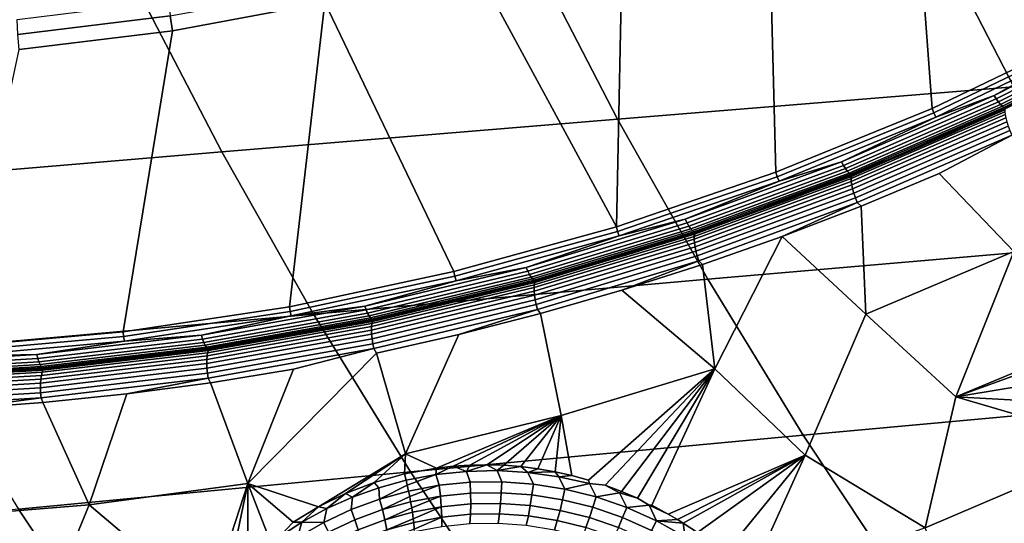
# Model space of a CAD drawing. Header units: metres. Extents: x -240 to 45, y -77 to 27.
# Tile 93 of 256: x -214.96 to -211.35, y -11.53 to -9.68. Entities that reach past the tile are written whole.
import ezdxf

# ---------------------------------------------------------------- set-up
doc = ezdxf.new("R2010")
doc.units = ezdxf.units.M
doc.layers.add('solid_102011X2', color=7, linetype='CONTINUOUS')

msp = doc.modelspace()

# ---------------------------------------------------------------- linework, layer by layer
at = {"layer": 'solid_102011X2'}
for points in [[(-211.061249, -9.739954, 270.821503), (-211.618927, -10.008055, 270.960541), (-211.703262, -8.874847, 270.981567), (-211.199951, -8.608362, 270.856079)], [(-211.618927, -10.008055, 270.960541), (-212.190811, -10.242275, 271.103119), (-212.221008, -9.110108, 271.110657), (-211.703262, -8.874847, 270.981567)], [(-212.190811, -10.242275, 271.103119), (-212.774933, -10.441819, 271.248779), (-212.751389, -9.313319, 271.242889), (-212.221008, -9.110108, 271.110657)], [(-210.166016, -9.226065, 313.121735), (-211.626602, -9.334659, 311.522583), (-211.319611, -9.92955, 311.290192), (-209.863617, -9.813901, 312.890839)], [(-212.774933, -10.441819, 271.248779), (-213.292511, -9.483767, 271.377808), (-212.751389, -9.313319, 271.242889)], [(-211.626602, -9.334659, 311.522583), (-213.082413, -9.445354, 309.920441), (-212.770752, -10.047463, 309.686554), (-211.319611, -9.92955, 311.290192)], [(-213.082413, -9.445354, 309.920441), (-214.535614, -9.558066, 308.310181), (-214.219116, -10.167542, 308.075012), (-212.770752, -10.047463, 309.686554)], [(-212.774933, -10.441819, 271.248779), (-213.369324, -10.606013, 271.396973), (-213.842514, -9.620852, 271.514954), (-213.292511, -9.483767, 271.377808)], [(-214.535614, -9.558066, 308.310181), (-215.986923, -9.672694, 306.688202), (-215.665329, -10.289668, 306.452026), (-214.219116, -10.167542, 308.075012)], [(-214.407791, -9.668894, 271.659119), (-213.854477, -9.566404, 271.521179), (-213.842514, -9.620852, 271.514954), (-214.399429, -9.72409, 271.653809)], [(-214.968521, -9.682305, 271.808624), (-214.413452, -9.614166, 271.670227), (-214.407791, -9.668894, 271.659119), (-214.966034, -9.73742, 271.798309)], [(-214.580841, -10.826245, 271.699036), (-214.399429, -9.72409, 271.653809), (-213.842514, -9.620852, 271.514954), (-213.97197, -10.7343, 271.547241)], [(-213.97197, -10.7343, 271.547241), (-213.842514, -9.620852, 271.514954), (-213.369324, -10.606013, 271.396973)], [(-214.966034, -9.73742, 271.798309), (-214.407791, -9.668894, 271.659119), (-214.399429, -9.72409, 271.653809), (-214.961304, -9.793118, 271.793884)], [(-210.847702, -9.684621, 270.782074), (-211.392242, -9.960541, 270.917847), (-211.046219, -9.771223, 270.823975)], [(-210.838806, -9.697259, 270.790192), (-211.384048, -9.973538, 270.926147), (-211.392242, -9.960541, 270.917847), (-210.847702, -9.684621, 270.782074)], [(-215.193848, -10.881542, 271.851868), (-214.961304, -9.793118, 271.793884), (-214.399429, -9.72409, 271.653809), (-214.580841, -10.826245, 271.699036)], [(-210.830246, -9.708164, 270.800781), (-211.376099, -9.984755, 270.936859), (-211.384048, -9.973538, 270.926147), (-210.838806, -9.697259, 270.790192)], [(-210.82225, -9.717006, 270.813538), (-211.368607, -9.993848, 270.949738), (-211.376099, -9.984755, 270.936859), (-210.830246, -9.708164, 270.800781)], [(-210.815094, -9.723515, 270.828033), (-211.361816, -10.000543, 270.964355), (-211.368607, -9.993848, 270.949738), (-210.82225, -9.717006, 270.813538)], [(-210.808975, -9.727491, 270.843903), (-211.355927, -10.004633, 270.980255), (-211.361816, -10.000543, 270.964355), (-210.815094, -9.723515, 270.828033)], [(-210.808975, -9.727491, 270.843903), (-211.180344, -9.923721, 270.954254), (-211.355927, -10.004633, 270.980255)], [(-211.613098, -10.024539, 270.960663), (-211.618927, -10.008055, 270.960541), (-211.061249, -9.739954, 270.821503), (-211.054642, -9.756163, 270.821411)], [(-211.046219, -9.771223, 270.823975), (-211.60553, -10.040014, 270.96344), (-211.613098, -10.024539, 270.960663), (-211.054642, -9.756163, 270.821411)], [(-211.392242, -9.960541, 270.917847), (-211.60553, -10.040014, 270.96344), (-211.046219, -9.771223, 270.823975)], [(-211.319611, -9.92955, 311.290192), (-212.770752, -10.047463, 309.686554), (-212.440063, -10.634075, 309.438385), (-210.993881, -10.509097, 311.04361)], [(-211.36055, -10.013993, 271.031708), (-211.367905, -10.013865, 271.001007), (-211.180344, -9.923721, 270.954254), (-211.172974, -9.923842, 270.984894)], [(-211.355927, -10.004633, 270.980255), (-211.180344, -9.923721, 270.954254), (-211.367905, -10.013865, 271.001007)], [(-211.350098, -10.008864, 271.010254), (-211.36055, -10.013993, 271.031708), (-211.172974, -9.923842, 270.984894)], [(-211.392242, -9.960541, 270.917847), (-211.951172, -10.20397, 271.05722), (-211.60553, -10.040014, 270.96344)], [(-211.384048, -9.973538, 270.926147), (-211.94371, -10.217285, 271.065674), (-211.951172, -10.20397, 271.05722), (-211.392242, -9.960541, 270.917847)], [(-211.376099, -9.984755, 270.936859), (-211.936386, -10.228775, 271.076569), (-211.94371, -10.217285, 271.065674), (-211.384048, -9.973538, 270.926147)], [(-212.185745, -10.258995, 271.103424), (-212.190811, -10.242275, 271.103119), (-211.618927, -10.008055, 270.960541), (-211.613098, -10.024539, 270.960663)], [(-211.368607, -9.993848, 270.949738), (-211.929413, -10.238091, 271.089569), (-211.936386, -10.228775, 271.076569), (-211.376099, -9.984755, 270.936859)], [(-211.361816, -10.000543, 270.964355), (-211.922989, -10.244948, 271.104279), (-211.929413, -10.238091, 271.089569), (-211.368607, -9.993848, 270.949738)], [(-211.355927, -10.004633, 270.980255), (-211.917328, -10.249139, 271.120239), (-211.922989, -10.244948, 271.104279), (-211.361816, -10.000543, 270.964355)], [(-211.355927, -10.004633, 270.980255), (-211.747925, -10.182822, 271.095764), (-211.917328, -10.249139, 271.120239)], [(-211.353058, -10.020864, 270.975769), (-211.915237, -10.265528, 271.116058), (-211.914124, -10.257911, 271.132782), (-211.352356, -10.013428, 270.992554)], [(-211.352356, -10.013428, 270.992554), (-211.914124, -10.257911, 271.132782), (-211.911606, -10.253235, 271.150391), (-211.350098, -10.008864, 271.010254)], [(-211.350098, -10.008864, 271.010254), (-211.911606, -10.253235, 271.150391), (-211.36055, -10.013993, 271.031708)], [(-211.911606, -10.253235, 271.150391), (-211.549774, -10.100378, 271.078949), (-211.36055, -10.013993, 271.031708)], [(-211.355927, -10.004633, 270.980255), (-211.557114, -10.100242, 271.048187), (-211.747925, -10.182822, 271.095764)], [(-211.355927, -10.004633, 270.980255), (-211.367905, -10.013865, 271.001007), (-211.557114, -10.100242, 271.048187)], [(-211.549774, -10.100378, 271.078949), (-211.557114, -10.100242, 271.048187), (-211.367905, -10.013865, 271.001007), (-211.36055, -10.013993, 271.031708)], [(-212.770752, -10.047463, 309.686554), (-214.219116, -10.167542, 308.075012), (-213.88327, -10.761367, 307.82547), (-212.440063, -10.634075, 309.438385)], [(-211.60553, -10.040014, 270.96344), (-212.179062, -10.274832, 271.106415), (-212.185745, -10.258995, 271.103424), (-211.613098, -10.024539, 270.960663)], [(-211.951172, -10.20397, 271.05722), (-212.179062, -10.274832, 271.106415), (-211.60553, -10.040014, 270.96344)], [(-211.352158, -10.030919, 270.960388), (-211.914917, -10.27583, 271.10083), (-211.915237, -10.265528, 271.116058), (-211.353058, -10.020864, 270.975769)], [(-211.349701, -10.043255, 270.94696), (-211.913162, -10.288467, 271.087585), (-211.914917, -10.27583, 271.10083), (-211.352158, -10.030919, 270.960388)], [(-211.345779, -10.057453, 270.935944), (-211.910019, -10.303013, 271.076782), (-211.913162, -10.288467, 271.087585), (-211.349701, -10.043255, 270.94696)], [(-211.3405, -10.073034, 270.927704), (-211.905624, -10.318974, 271.068756), (-211.910019, -10.303013, 271.076782), (-211.345779, -10.057453, 270.935944)], [(-211.334061, -10.08947, 270.922546), (-211.900101, -10.335812, 271.063812), (-211.905624, -10.318974, 271.068756), (-211.3405, -10.073034, 270.927704)], [(-211.326675, -10.106205, 270.920593), (-211.893661, -10.352955, 271.062103), (-211.900101, -10.335812, 271.063812), (-211.334061, -10.08947, 270.922546)], [(-211.911606, -10.253235, 271.150391), (-211.740601, -10.182964, 271.126556), (-211.549774, -10.100378, 271.078949)], [(-211.893661, -10.352955, 271.062103), (-211.326675, -10.106205, 270.920593), (-211.593109, -10.246134, 270.990204), (-211.878983, -10.365937, 271.061584)], [(-211.740601, -10.182964, 271.126556), (-211.747925, -10.182822, 271.095764), (-211.557114, -10.100242, 271.048187), (-211.549774, -10.100378, 271.078949)], [(-211.326675, -10.106205, 270.920593), (-211.310715, -10.117953, 270.919739), (-211.320145, -10.532142, 271.012665), (-211.593109, -10.246134, 270.990204)], [(-214.219116, -10.167542, 308.075012), (-215.665329, -10.289668, 306.452026), (-215.324081, -10.89084, 306.201416), (-213.88327, -10.761367, 307.82547)], [(-211.932953, -10.261722, 271.174561), (-211.940247, -10.261574, 271.143738), (-211.747925, -10.182822, 271.095764), (-211.740601, -10.182964, 271.126556)], [(-211.917328, -10.249139, 271.120239), (-211.747925, -10.182822, 271.095764), (-211.940247, -10.261574, 271.143738)], [(-211.911606, -10.253235, 271.150391), (-211.932953, -10.261722, 271.174561), (-211.740601, -10.182964, 271.126556)], [(-211.951172, -10.20397, 271.05722), (-212.522675, -10.414121, 271.199707), (-212.179062, -10.274832, 271.106415)], [(-211.94371, -10.217285, 271.065674), (-212.515961, -10.42771, 271.208344), (-212.522675, -10.414121, 271.199707), (-211.951172, -10.20397, 271.05722)], [(-211.936386, -10.228775, 271.076569), (-212.509277, -10.439437, 271.219421), (-212.515961, -10.42771, 271.208344), (-211.94371, -10.217285, 271.065674)], [(-211.929413, -10.238091, 271.089569), (-212.502823, -10.448944, 271.232544), (-212.509277, -10.439437, 271.219421), (-211.936386, -10.228775, 271.076569)], [(-212.770645, -10.458739, 271.249268), (-212.774933, -10.441819, 271.248779), (-212.190811, -10.242275, 271.103119), (-212.185745, -10.258995, 271.103424)], [(-212.179062, -10.274832, 271.106415), (-212.764862, -10.474885, 271.252472), (-212.770645, -10.458739, 271.249268), (-212.185745, -10.258995, 271.103424)], [(-211.922989, -10.244948, 271.104279), (-212.49678, -10.455943, 271.247345), (-212.502823, -10.448944, 271.232544), (-211.929413, -10.238091, 271.089569)], [(-211.917328, -10.249139, 271.120239), (-212.491364, -10.46022, 271.263367), (-212.49678, -10.455943, 271.247345), (-211.922989, -10.244948, 271.104279)], [(-211.917328, -10.249139, 271.120239), (-212.329147, -10.407475, 271.240692), (-212.491364, -10.46022, 271.263367)], [(-211.914917, -10.27583, 271.10083), (-212.490265, -10.487226, 271.244476), (-212.490005, -10.476713, 271.259583), (-211.915237, -10.265528, 271.116058)], [(-211.915237, -10.265528, 271.116058), (-212.490005, -10.476713, 271.259583), (-212.488464, -10.468939, 271.276184), (-211.914124, -10.257911, 271.132782)], [(-211.914124, -10.257911, 271.132782), (-212.488464, -10.468939, 271.276184), (-212.485687, -10.464167, 271.293732), (-211.911606, -10.253235, 271.150391)], [(-211.911606, -10.253235, 271.150391), (-212.485687, -10.464167, 271.293732), (-211.932953, -10.261722, 271.174561)], [(-212.485687, -10.464167, 271.293732), (-212.12674, -10.336619, 271.222961), (-211.932953, -10.261722, 271.174561)], [(-211.917328, -10.249139, 271.120239), (-212.134018, -10.336467, 271.192047), (-212.329147, -10.407475, 271.240692)], [(-211.917328, -10.249139, 271.120239), (-211.940247, -10.261574, 271.143738), (-212.134018, -10.336467, 271.192047)], [(-212.12674, -10.336619, 271.222961), (-212.134018, -10.336467, 271.192047), (-211.940247, -10.261574, 271.143738), (-211.932953, -10.261722, 271.174561)], [(-211.320145, -10.532142, 271.012665), (-211.861893, -10.762072, 271.149048), (-211.878983, -10.365937, 271.061584), (-211.593109, -10.246134, 270.990204)], [(-212.522675, -10.414121, 271.199707), (-212.764862, -10.474885, 271.252472), (-212.179062, -10.274832, 271.106415)], [(-211.913162, -10.288467, 271.087585), (-212.489212, -10.500125, 271.231415), (-212.490265, -10.487226, 271.244476), (-211.914917, -10.27583, 271.10083)], [(-211.910019, -10.303013, 271.076782), (-212.486893, -10.51497, 271.220795), (-212.489212, -10.500125, 271.231415), (-211.913162, -10.288467, 271.087585)], [(-211.905624, -10.318974, 271.068756), (-212.483383, -10.53126, 271.213013), (-212.486893, -10.51497, 271.220795), (-211.910019, -10.303013, 271.076782)], [(-212.485687, -10.464167, 271.293732), (-212.321884, -10.40763, 271.271667), (-212.12674, -10.336619, 271.222961)], [(-211.900101, -10.335812, 271.063812), (-212.478821, -10.548443, 271.208282), (-212.483383, -10.53126, 271.213013), (-211.905624, -10.318974, 271.068756)], [(-211.893661, -10.352955, 271.062103), (-212.473328, -10.565939, 271.206818), (-212.478821, -10.548443, 271.208282), (-211.900101, -10.335812, 271.063812)], [(-212.321884, -10.40763, 271.271667), (-212.329147, -10.407475, 271.240692), (-212.134018, -10.336467, 271.192047), (-212.12674, -10.336619, 271.222961)], [(-212.473328, -10.565939, 271.206818), (-211.893661, -10.352955, 271.062103), (-212.168076, -10.477293, 271.133789), (-212.460114, -10.580059, 271.206696)], [(-211.893661, -10.352955, 271.062103), (-211.878983, -10.365937, 271.061584), (-212.168076, -10.477293, 271.133789)], [(-211.861893, -10.762072, 271.149048), (-212.168076, -10.477293, 271.133789), (-211.878983, -10.365937, 271.061584)], [(-212.522675, -10.414121, 271.199707), (-213.104874, -10.590302, 271.344849), (-212.764862, -10.474885, 271.252472)], [(-212.515961, -10.42771, 271.208344), (-213.098938, -10.604121, 271.353699), (-213.104874, -10.590302, 271.344849), (-212.522675, -10.414121, 271.199707)], [(-212.518341, -10.474728, 271.32074), (-212.525589, -10.474568, 271.289673), (-212.329147, -10.407475, 271.240692), (-212.321884, -10.40763, 271.271667)], [(-212.491364, -10.46022, 271.263367), (-212.329147, -10.407475, 271.240692), (-212.525589, -10.474568, 271.289673)], [(-212.485687, -10.464167, 271.293732), (-212.518341, -10.474728, 271.32074), (-212.321884, -10.40763, 271.271667)], [(-213.365829, -10.623098, 271.397675), (-213.369324, -10.606013, 271.396973), (-212.774933, -10.441819, 271.248779), (-212.770645, -10.458739, 271.249268)], [(-212.509277, -10.439437, 271.219421), (-213.092911, -10.616046, 271.364929), (-213.098938, -10.604121, 271.353699), (-212.515961, -10.42771, 271.208344)], [(-212.502823, -10.448944, 271.232544), (-213.086975, -10.625715, 271.378174), (-213.092911, -10.616046, 271.364929), (-212.509277, -10.439437, 271.219421)], [(-212.49678, -10.455943, 271.247345), (-213.081329, -10.632832, 271.393066), (-213.086975, -10.625715, 271.378174), (-212.502823, -10.448944, 271.232544)], [(-212.764862, -10.474885, 271.252472), (-213.360962, -10.639498, 271.401123), (-213.365829, -10.623098, 271.397675), (-212.770645, -10.458739, 271.249268)], [(-213.104874, -10.590302, 271.344849), (-213.360962, -10.639498, 271.401123), (-212.764862, -10.474885, 271.252472)], [(-212.491364, -10.46022, 271.263367), (-213.076141, -10.637181, 271.409149), (-213.081329, -10.632832, 271.393066), (-212.49678, -10.455943, 271.247345)], [(-212.490265, -10.487226, 271.244476), (-213.07634, -10.66442, 271.390808), (-213.0755, -10.653729, 271.405762), (-212.490005, -10.476713, 271.259583)], [(-212.489212, -10.500125, 271.231415), (-213.076004, -10.677535, 271.37793), (-213.07634, -10.66442, 271.390808), (-212.490265, -10.487226, 271.244476)], [(-212.491364, -10.46022, 271.263367), (-212.922058, -10.59692, 271.388519), (-213.076141, -10.637181, 271.409149)], [(-212.490005, -10.476713, 271.259583), (-213.0755, -10.653729, 271.405762), (-213.073517, -10.645824, 271.422241), (-212.488464, -10.468939, 271.276184)], [(-212.488464, -10.468939, 271.276184), (-213.073517, -10.645824, 271.422241), (-213.070465, -10.640972, 271.439728), (-212.485687, -10.464167, 271.293732)], [(-212.485687, -10.464167, 271.293732), (-213.070465, -10.640972, 271.439728), (-212.518341, -10.474728, 271.32074)], [(-213.070465, -10.640972, 271.439728), (-212.716034, -10.537885, 271.370087), (-212.518341, -10.474728, 271.32074)], [(-212.491364, -10.46022, 271.263367), (-212.723251, -10.537725, 271.338959), (-212.922058, -10.59692, 271.388519)], [(-212.491364, -10.46022, 271.263367), (-212.525589, -10.474568, 271.289673), (-212.723251, -10.537725, 271.338959)], [(-212.716034, -10.537885, 271.370087), (-212.723251, -10.537725, 271.338959), (-212.525589, -10.474568, 271.289673), (-212.518341, -10.474728, 271.32074)], [(-212.414688, -10.96232, 271.288177), (-212.460114, -10.580059, 271.206696), (-212.168076, -10.477293, 271.133789)], [(-212.083984, -11.277962, 271.281219), (-212.414688, -10.96232, 271.288177), (-212.168076, -10.477293, 271.133789), (-211.861893, -10.762072, 271.149048)], [(-212.486893, -10.51497, 271.220795), (-213.074524, -10.692631, 271.367523), (-213.076004, -10.677535, 271.37793), (-212.489212, -10.500125, 271.231415)], [(-212.483383, -10.53126, 271.213013), (-213.07193, -10.709195, 271.359955), (-213.074524, -10.692631, 271.367523), (-212.486893, -10.51497, 271.220795)], [(-210.993881, -10.509097, 311.04361), (-212.440063, -10.634075, 309.438385), (-212.090881, -11.204297, 309.176331), (-210.649948, -11.072417, 310.783234)], [(-212.478821, -10.548443, 271.208282), (-213.068314, -10.726669, 271.355469), (-213.07193, -10.709195, 271.359955), (-212.483383, -10.53126, 271.213013)], [(-213.070465, -10.640972, 271.439728), (-212.914856, -10.59708, 271.419739), (-212.716034, -10.537885, 271.370087)], [(-212.473328, -10.565939, 271.206818), (-213.063797, -10.744461, 271.354248), (-213.068314, -10.726669, 271.355469), (-212.478821, -10.548443, 271.208282)], [(-212.914856, -10.59708, 271.419739), (-212.922058, -10.59692, 271.388519), (-212.723251, -10.537725, 271.338959), (-212.716034, -10.537885, 271.370087)], [(-211.531769, -11.064303, 271.141541), (-211.861893, -10.762072, 271.149048), (-211.320145, -10.532142, 271.012665)], [(-210.998245, -10.842257, 271.008911), (-211.531769, -11.064303, 271.141541), (-211.320145, -10.532142, 271.012665), (-210.992111, -10.821541, 271.004852)], [(-213.104874, -10.590302, 271.344849), (-213.695892, -10.731941, 271.492218), (-213.360962, -10.639498, 271.401123)], [(-213.098938, -10.604121, 271.353699), (-213.69072, -10.745945, 271.501251), (-213.695892, -10.731941, 271.492218), (-213.104874, -10.590302, 271.344849)], [(-213.063797, -10.744461, 271.354248), (-212.473328, -10.565939, 271.206818), (-212.754837, -10.674175, 271.280304), (-213.052032, -10.75956, 271.354523)], [(-212.473328, -10.565939, 271.206818), (-212.460114, -10.580059, 271.206696), (-212.754837, -10.674175, 271.280304)], [(-212.414688, -10.96232, 271.288177), (-212.754837, -10.674175, 271.280304), (-212.460114, -10.580059, 271.206696)], [(-213.969284, -10.751511, 271.548126), (-213.97197, -10.7343, 271.547241), (-213.369324, -10.606013, 271.396973), (-213.365829, -10.623098, 271.397675)], [(-213.360962, -10.639498, 271.401123), (-213.965347, -10.768108, 271.551788), (-213.969284, -10.751511, 271.548126), (-213.365829, -10.623098, 271.397675)], [(-213.092911, -10.616046, 271.364929), (-213.685364, -10.75803, 271.512634), (-213.69072, -10.745945, 271.501251), (-213.098938, -10.604121, 271.353699)], [(-213.086975, -10.625715, 271.378174), (-213.679977, -10.767828, 271.526031), (-213.685364, -10.75803, 271.512634), (-213.092911, -10.616046, 271.364929)], [(-213.081329, -10.632832, 271.393066), (-213.674728, -10.775041, 271.541016), (-213.679977, -10.767828, 271.526031), (-213.086975, -10.625715, 271.378174)], [(-213.114777, -10.65229, 271.469635), (-213.121948, -10.652132, 271.438354), (-212.922058, -10.59692, 271.388519), (-212.914856, -10.59708, 271.419739)], [(-213.076141, -10.637181, 271.409149), (-212.922058, -10.59692, 271.388519), (-213.121948, -10.652132, 271.438354)], [(-213.070465, -10.640972, 271.439728), (-213.114777, -10.65229, 271.469635), (-212.914856, -10.59708, 271.419739)], [(-213.695892, -10.731941, 271.492218), (-213.965347, -10.768108, 271.551788), (-213.360962, -10.639498, 271.401123)], [(-212.440063, -10.634075, 309.438385), (-213.88327, -10.761367, 307.82547), (-213.528641, -11.33864, 307.561981), (-212.090881, -11.204297, 309.176331)], [(-213.076141, -10.637181, 271.409149), (-213.669785, -10.779448, 271.557159), (-213.674728, -10.775041, 271.541016), (-213.081329, -10.632832, 271.393066)], [(-213.076004, -10.677535, 271.37793), (-213.671646, -10.820133, 271.526581), (-213.671249, -10.806844, 271.539307), (-213.07634, -10.66442, 271.390808)], [(-213.07634, -10.66442, 271.390808), (-213.671249, -10.806844, 271.539307), (-213.669815, -10.79601, 271.554108), (-213.0755, -10.653729, 271.405762)], [(-213.0755, -10.653729, 271.405762), (-213.669815, -10.79601, 271.554108), (-213.667404, -10.788, 271.570465), (-213.073517, -10.645824, 271.422241)], [(-213.076141, -10.637181, 271.409149), (-213.524643, -10.750523, 271.538757), (-213.669785, -10.779448, 271.557159)], [(-213.073517, -10.645824, 271.422241), (-213.667404, -10.788, 271.570465), (-213.664078, -10.783084, 271.587891), (-213.070465, -10.640972, 271.439728)], [(-213.070465, -10.640972, 271.439728), (-213.664078, -10.783084, 271.587891), (-213.114777, -10.65229, 271.469635)], [(-213.664078, -10.783084, 271.587891), (-213.315689, -10.703494, 271.519806), (-213.114777, -10.65229, 271.469635)], [(-213.076141, -10.637181, 271.409149), (-213.32283, -10.703339, 271.488434), (-213.524643, -10.750523, 271.538757)], [(-213.076141, -10.637181, 271.409149), (-213.121948, -10.652132, 271.438354), (-213.32283, -10.703339, 271.488434)], [(-213.315689, -10.703494, 271.519806), (-213.32283, -10.703339, 271.488434), (-213.121948, -10.652132, 271.438354), (-213.114777, -10.65229, 271.469635)], [(-213.074524, -10.692631, 271.367523), (-213.671005, -10.835429, 271.516388), (-213.671646, -10.820133, 271.526581), (-213.076004, -10.677535, 271.37793)], [(-213.07193, -10.709195, 271.359955), (-213.669327, -10.852216, 271.509064), (-213.671005, -10.835429, 271.516388), (-213.074524, -10.692631, 271.367523)], [(-213.664078, -10.783084, 271.587891), (-213.517517, -10.750672, 271.57019), (-213.315689, -10.703494, 271.519806)], [(-213.517517, -10.750672, 271.57019), (-213.524643, -10.750523, 271.538757), (-213.32283, -10.703339, 271.488434), (-213.315689, -10.703494, 271.519806)], [(-212.414688, -10.96232, 271.288177), (-212.976974, -11.132554, 271.429718), (-213.052032, -10.75956, 271.354523), (-212.754837, -10.674175, 271.280304)], [(-214.578949, -10.843547, 271.700134), (-214.580841, -10.826245, 271.699036), (-213.97197, -10.7343, 271.547241), (-213.969284, -10.751511, 271.548126)], [(-213.695892, -10.731941, 271.492218), (-214.293808, -10.838579, 271.641296), (-213.965347, -10.768108, 271.551788)], [(-213.69072, -10.745945, 271.501251), (-214.289413, -10.852722, 271.650513), (-214.293808, -10.838579, 271.641296), (-213.695892, -10.731941, 271.492218)], [(-213.068314, -10.726669, 271.355469), (-213.666702, -10.869923, 271.504822), (-213.669327, -10.852216, 271.509064), (-213.07193, -10.709195, 271.359955)], [(-213.063797, -10.744461, 271.354248), (-213.663177, -10.887952, 271.503845), (-213.666702, -10.869923, 271.504822), (-213.068314, -10.726669, 271.355469)], [(-213.88327, -10.761367, 307.82547), (-215.324081, -10.89084, 306.201416), (-214.96373, -11.475295, 305.936737), (-213.528641, -11.33864, 307.561981)], [(-213.965347, -10.768108, 271.551788), (-214.575958, -10.860287, 271.704041), (-214.578949, -10.843547, 271.700134), (-213.969284, -10.751511, 271.548126)], [(-214.293808, -10.838579, 271.641296), (-214.575958, -10.860287, 271.704041), (-213.965347, -10.768108, 271.551788)], [(-213.685364, -10.75803, 271.512634), (-214.284714, -10.864927, 271.662079), (-214.289413, -10.852722, 271.650513), (-213.69072, -10.745945, 271.501251)], [(-213.679977, -10.767828, 271.526031), (-214.279877, -10.874823, 271.675598), (-214.284714, -10.864927, 271.662079), (-213.685364, -10.75803, 271.512634)], [(-213.674728, -10.775041, 271.541016), (-214.27504, -10.882107, 271.690704), (-214.279877, -10.874823, 271.675598), (-213.679977, -10.767828, 271.526031)], [(-213.669785, -10.779448, 271.557159), (-214.27034, -10.886558, 271.706909), (-214.27504, -10.882107, 271.690704), (-213.674728, -10.775041, 271.541016)], [(-213.720215, -10.793809, 271.620758), (-213.72731, -10.793665, 271.589294), (-213.524643, -10.750523, 271.538757), (-213.517517, -10.750672, 271.57019)], [(-213.669785, -10.779448, 271.557159), (-213.524643, -10.750523, 271.538757), (-213.72731, -10.793665, 271.589294)], [(-213.664078, -10.783084, 271.587891), (-213.720215, -10.793809, 271.620758), (-213.517517, -10.750672, 271.57019)], [(-213.663177, -10.887952, 271.503845), (-213.063797, -10.744461, 271.354248), (-213.351471, -10.836159, 271.429291), (-213.652954, -10.903907, 271.504517)], [(-212.976974, -11.132554, 271.429718), (-213.547134, -11.272448, 271.573242), (-213.351471, -10.836159, 271.429291), (-213.052032, -10.75956, 271.354523)], [(-213.063797, -10.744461, 271.354248), (-213.052032, -10.75956, 271.354523), (-213.351471, -10.836159, 271.429291)], [(-211.64502, -11.543896, 271.221161), (-212.083984, -11.277962, 271.281219), (-211.861893, -10.762072, 271.149048), (-211.531769, -11.064303, 271.141541)], [(-213.671646, -10.820133, 271.526581), (-214.274216, -10.927461, 271.67688), (-214.273071, -10.91404, 271.689423), (-213.671249, -10.806844, 271.539307)], [(-213.671249, -10.806844, 271.539307), (-214.273071, -10.91404, 271.689423), (-214.271042, -10.903099, 271.704071), (-213.669815, -10.79601, 271.554108)], [(-213.669815, -10.79601, 271.554108), (-214.271042, -10.903099, 271.704071), (-214.268188, -10.89501, 271.720337), (-213.667404, -10.788, 271.570465)], [(-213.669785, -10.779448, 271.557159), (-214.134888, -10.867763, 271.690918), (-214.27034, -10.886558, 271.706909)], [(-213.667404, -10.788, 271.570465), (-214.268188, -10.89501, 271.720337), (-214.264587, -10.890046, 271.737671), (-213.664078, -10.783084, 271.587891)], [(-213.664078, -10.783084, 271.587891), (-214.264587, -10.890046, 271.737671), (-213.720215, -10.793809, 271.620758)], [(-214.264587, -10.890046, 271.737671), (-213.923691, -10.832886, 271.671509), (-213.720215, -10.793809, 271.620758)], [(-213.669785, -10.779448, 271.557159), (-213.930756, -10.83275, 271.640015), (-214.134888, -10.867763, 271.690918)], [(-213.669785, -10.779448, 271.557159), (-213.72731, -10.793665, 271.589294), (-213.930756, -10.83275, 271.640015)], [(-213.923691, -10.832886, 271.671509), (-213.930756, -10.83275, 271.640015), (-213.72731, -10.793665, 271.589294), (-213.720215, -10.793809, 271.620758)], [(-215.192795, -10.898894, 271.85318), (-215.193848, -10.881542, 271.851868), (-214.580841, -10.826245, 271.699036), (-214.578949, -10.843547, 271.700134)], [(-214.575958, -10.860287, 271.704041), (-215.19075, -10.915719, 271.85733), (-215.192795, -10.898894, 271.85318), (-214.578949, -10.843547, 271.700134)], [(-214.293808, -10.838579, 271.641296), (-214.896637, -10.909862, 271.791595), (-214.575958, -10.860287, 271.704041)], [(-214.289413, -10.852722, 271.650513), (-214.893021, -10.924098, 271.801025), (-214.896637, -10.909862, 271.791595), (-214.293808, -10.838579, 271.641296)], [(-213.671005, -10.835429, 271.516388), (-214.274414, -10.942909, 271.666901), (-214.274216, -10.927461, 271.67688), (-213.671646, -10.820133, 271.526581)], [(-213.669327, -10.852216, 271.509064), (-214.273682, -10.959861, 271.659821), (-214.274414, -10.942909, 271.666901), (-213.671005, -10.835429, 271.516388)], [(-214.264587, -10.890046, 271.737671), (-214.127853, -10.867888, 271.722443), (-213.923691, -10.832886, 271.671509)], [(-214.127853, -10.867888, 271.722443), (-214.134888, -10.867763, 271.690918), (-213.930756, -10.83275, 271.640015), (-213.923691, -10.832886, 271.671509)], [(-213.547134, -11.272448, 271.573242), (-213.652954, -10.903907, 271.504517), (-213.351471, -10.836159, 271.429291)], [(-210.998245, -10.842257, 271.008911), (-211.007111, -10.874491, 271.015015), (-211.531769, -11.064303, 271.141541)], [(-214.896637, -10.909862, 271.791595), (-215.19075, -10.915719, 271.85733), (-214.575958, -10.860287, 271.704041)], [(-214.284714, -10.864927, 271.662079), (-214.889023, -10.936383, 271.812744), (-214.893021, -10.924098, 271.801025), (-214.289413, -10.852722, 271.650513)], [(-214.279877, -10.874823, 271.675598), (-214.88472, -10.946343, 271.826416), (-214.889023, -10.936383, 271.812744), (-214.284714, -10.864927, 271.662079)], [(-214.27504, -10.882107, 271.690704), (-214.880295, -10.953675, 271.841614), (-214.88472, -10.946343, 271.826416), (-214.279877, -10.874823, 271.675598)], [(-214.27034, -10.886558, 271.706909), (-214.875839, -10.958156, 271.85788), (-214.880295, -10.953675, 271.841614), (-214.27504, -10.882107, 271.690704)], [(-214.332642, -10.898805, 271.773529), (-214.339645, -10.898689, 271.741974), (-214.134888, -10.867763, 271.690918), (-214.127853, -10.867888, 271.722443)], [(-214.27034, -10.886558, 271.706909), (-214.134888, -10.867763, 271.690918), (-214.339645, -10.898689, 271.741974)], [(-214.264587, -10.890046, 271.737671), (-214.332642, -10.898805, 271.773529), (-214.127853, -10.867888, 271.722443)], [(-213.666702, -10.869923, 271.504822), (-214.272034, -10.977744, 271.655823), (-214.273682, -10.959861, 271.659821), (-213.669327, -10.852216, 271.509064)], [(-213.663177, -10.887952, 271.503845), (-214.269516, -10.995952, 271.65509), (-214.272034, -10.977744, 271.655823), (-213.666702, -10.869923, 271.504822)], [(-211.007111, -10.874491, 271.015015), (-211.030685, -10.981424, 271.033447), (-211.531769, -11.064303, 271.141541)], [(-214.896637, -10.909862, 271.791595), (-215.502441, -10.945564, 271.942627), (-215.19075, -10.915719, 271.85733)], [(-214.893021, -10.924098, 271.801025), (-215.499619, -10.959846, 271.952271), (-215.502441, -10.945564, 271.942627), (-214.896637, -10.909862, 271.791595)], [(-214.274216, -10.927461, 271.67688), (-214.881729, -10.999172, 271.828369), (-214.879852, -10.985662, 271.840729), (-214.273071, -10.91404, 271.689423)], [(-214.273071, -10.91404, 271.689423), (-214.879852, -10.985662, 271.840729), (-214.877213, -10.97465, 271.855225), (-214.271042, -10.903099, 271.704071)], [(-214.271042, -10.903099, 271.704071), (-214.877213, -10.97465, 271.855225), (-214.873901, -10.966509, 271.871368), (-214.268188, -10.89501, 271.720337)], [(-214.27034, -10.886558, 271.706909), (-214.750717, -10.948242, 271.844452), (-214.875839, -10.958156, 271.85788)], [(-214.268188, -10.89501, 271.720337), (-214.873901, -10.966509, 271.871368), (-214.870026, -10.961512, 271.888641), (-214.264587, -10.890046, 271.737671)], [(-214.264587, -10.890046, 271.737671), (-214.870026, -10.961512, 271.888641), (-214.332642, -10.898805, 271.773529)], [(-214.870026, -10.961512, 271.888641), (-214.537979, -10.925622, 271.824707), (-214.332642, -10.898805, 271.773529)], [(-214.27034, -10.886558, 271.706909), (-214.544952, -10.92552, 271.793152), (-214.750717, -10.948242, 271.844452)], [(-214.27034, -10.886558, 271.706909), (-214.339645, -10.898689, 271.741974), (-214.544952, -10.92552, 271.793152)], [(-214.537979, -10.925622, 271.824707), (-214.544952, -10.92552, 271.793152), (-214.339645, -10.898689, 271.741974), (-214.332642, -10.898805, 271.773529)], [(-214.269516, -10.995952, 271.65509), (-213.663177, -10.887952, 271.503845), (-213.956223, -10.96275, 271.5802), (-214.261032, -11.01264, 271.656219)], [(-213.663177, -10.887952, 271.503845), (-213.652954, -10.903907, 271.504517), (-214.123611, -11.381678, 271.718323), (-213.956223, -10.96275, 271.5802)], [(-213.865555, -11.466777, 271.68042), (-214.123611, -11.381678, 271.718323), (-213.652954, -10.903907, 271.504517), (-213.547134, -11.272448, 271.573242)], [(-214.889023, -10.936383, 271.812744), (-215.496292, -10.972173, 271.964142), (-215.499619, -10.959846, 271.952271), (-214.893021, -10.924098, 271.801025)], [(-214.88472, -10.946343, 271.826416), (-215.492554, -10.982165, 271.977966), (-215.496292, -10.972173, 271.964142), (-214.889023, -10.936383, 271.812744)], [(-214.880295, -10.953675, 271.841614), (-215.488525, -10.989521, 271.993256), (-215.492554, -10.982165, 271.977966), (-214.88472, -10.946343, 271.826416)], [(-214.875839, -10.958156, 271.85788), (-215.484314, -10.994016, 272.009583), (-215.488525, -10.989521, 271.993256), (-214.880295, -10.953675, 271.841614)], [(-214.949966, -10.966923, 271.927429), (-214.956879, -10.966849, 271.895844), (-214.750717, -10.948242, 271.844452), (-214.743774, -10.948331, 271.876038)], [(-214.875839, -10.958156, 271.85788), (-214.750717, -10.948242, 271.844452), (-214.956879, -10.966849, 271.895844)], [(-214.870026, -10.961512, 271.888641), (-214.949966, -10.966923, 271.927429), (-214.743774, -10.948331, 271.876038)], [(-214.273682, -10.959861, 271.659821), (-214.882996, -11.031785, 271.811737), (-214.882797, -11.014721, 271.818604), (-214.274414, -10.942909, 271.666901)], [(-214.274414, -10.942909, 271.666901), (-214.882797, -11.014721, 271.818604), (-214.881729, -10.999172, 271.828369), (-214.274216, -10.927461, 271.67688)], [(-214.870026, -10.961512, 271.888641), (-214.743774, -10.948331, 271.876038), (-214.537979, -10.925622, 271.824707)], [(-214.743774, -10.948331, 271.876038), (-214.750717, -10.948242, 271.844452), (-214.544952, -10.92552, 271.793152), (-214.537979, -10.925622, 271.824707)], [(-214.881729, -10.999172, 271.828369), (-215.492218, -11.035036, 271.980591), (-215.489578, -11.021483, 271.992737), (-214.879852, -10.985662, 271.840729)], [(-214.879852, -10.985662, 271.840729), (-215.489578, -11.021483, 271.992737), (-215.486328, -11.010435, 272.00708), (-214.877213, -10.97465, 271.855225)], [(-214.877213, -10.97465, 271.855225), (-215.486328, -11.010435, 272.00708), (-215.482559, -11.002267, 272.023132), (-214.873901, -10.966509, 271.871368)], [(-214.875839, -10.958156, 271.85788), (-215.370056, -10.991689, 271.998871), (-215.484314, -10.994016, 272.009583)], [(-214.873901, -10.966509, 271.871368), (-215.482559, -11.002267, 272.023132), (-215.478424, -10.997253, 272.040314), (-214.870026, -10.961512, 271.888641)], [(-214.870026, -10.961512, 271.888641), (-215.478424, -10.997253, 272.040314), (-214.949966, -10.966923, 271.927429)], [(-215.478424, -10.997253, 272.040314), (-215.156479, -10.98139, 271.978912), (-214.949966, -10.966923, 271.927429)], [(-214.875839, -10.958156, 271.85788), (-215.163345, -10.981334, 271.947327), (-215.370056, -10.991689, 271.998871)], [(-214.875839, -10.958156, 271.85788), (-214.956879, -10.966849, 271.895844), (-215.163345, -10.981334, 271.947327)], [(-215.156479, -10.98139, 271.978912), (-215.163345, -10.981334, 271.947327), (-214.956879, -10.966849, 271.895844), (-214.949966, -10.966923, 271.927429)], [(-214.272034, -10.977744, 271.655823), (-214.882339, -11.049785, 271.808014), (-214.882996, -11.031785, 271.811737), (-214.273682, -10.959861, 271.659821)], [(-214.269516, -10.995952, 271.65509), (-214.880844, -11.068112, 271.807526), (-214.882339, -11.049785, 271.808014), (-214.272034, -10.977744, 271.655823)], [(-214.123611, -11.381678, 271.718323), (-214.261032, -11.01264, 271.656219), (-213.956223, -10.96275, 271.5802)], [(-212.87645, -11.368868, 271.455475), (-212.937698, -11.352228, 271.464966), (-212.976974, -11.132554, 271.429718), (-212.414688, -10.96232, 271.288177)], [(-212.873489, -11.381845, 271.456909), (-212.87645, -11.368868, 271.455475), (-212.414688, -10.96232, 271.288177), (-212.81604, -11.388334, 271.446503)], [(-212.75647, -11.41064, 271.438019), (-212.81604, -11.388334, 271.446503), (-212.414688, -10.96232, 271.288177)], [(-212.698044, -11.435653, 271.430023), (-212.75647, -11.41064, 271.438019), (-212.414688, -10.96232, 271.288177)], [(-212.655136, -11.460451, 271.424957), (-212.698044, -11.435653, 271.430023), (-212.414688, -10.96232, 271.288177), (-212.645264, -11.461091, 271.423035)], [(-212.5849, -11.493666, 271.415283), (-212.645264, -11.461091, 271.423035), (-212.414688, -10.96232, 271.288177), (-212.083984, -11.277962, 271.281219)], [(-211.007324, -11.042278, 271.034241), (-211.046127, -11.091599, 271.04953), (-211.531769, -11.064303, 271.141541), (-211.030685, -10.981424, 271.033447)], [(-214.882996, -11.031785, 271.811737), (-215.495285, -11.067756, 271.964386), (-215.494141, -11.050636, 271.971008), (-214.882797, -11.014721, 271.818604)], [(-214.882797, -11.014721, 271.818604), (-215.494141, -11.050636, 271.971008), (-215.492218, -11.035036, 271.980591), (-214.881729, -10.999172, 271.828369)], [(-214.880844, -11.068112, 271.807526), (-214.269516, -10.995952, 271.65509), (-214.567123, -11.053527, 271.732574), (-214.874222, -11.085378, 271.809143)], [(-214.123611, -11.381678, 271.718323), (-214.704819, -11.459919, 271.864594), (-214.567123, -11.053527, 271.732574), (-214.261032, -11.01264, 271.656219)], [(-214.269516, -10.995952, 271.65509), (-214.261032, -11.01264, 271.656219), (-214.567123, -11.053527, 271.732574)], [(-214.882339, -11.049785, 271.808014), (-215.495636, -11.085814, 271.960907), (-215.495285, -11.067756, 271.964386), (-214.882996, -11.031785, 271.811737)], [(-214.880844, -11.068112, 271.807526), (-215.495148, -11.104201, 271.960693), (-215.495636, -11.085814, 271.960907), (-214.882339, -11.049785, 271.808014)], [(-214.704819, -11.459919, 271.864594), (-214.874222, -11.085378, 271.809143), (-214.567123, -11.053527, 271.732574)], [(-211.053101, -11.205238, 271.062897), (-211.052536, -11.291491, 271.07077), (-211.64502, -11.543896, 271.221161), (-211.531769, -11.064303, 271.141541)], [(-211.022156, -11.159348, 271.050354), (-211.053101, -11.205238, 271.062897), (-211.531769, -11.064303, 271.141541), (-211.046127, -11.091599, 271.04953)], [(-215.495148, -11.104201, 271.960693), (-214.880844, -11.068112, 271.807526), (-215.182068, -11.108164, 271.885895), (-215.490448, -11.121877, 271.962799)], [(-214.704819, -11.459919, 271.864594), (-215.289154, -11.506847, 272.011658), (-215.182068, -11.108164, 271.885895), (-214.874222, -11.085378, 271.809143)], [(-214.880844, -11.068112, 271.807526), (-214.874222, -11.085378, 271.809143), (-215.182068, -11.108164, 271.885895)], [(-210.649948, -11.072417, 310.783234), (-212.090881, -11.204297, 309.176331), (-211.723724, -11.757245, 308.900818), (-210.288345, -11.618636, 310.50946)], [(-213.432922, -11.325089, 271.560822), (-213.547134, -11.272448, 271.573242), (-212.976974, -11.132554, 271.429718)], [(-213.372375, -11.318265, 271.547028), (-213.432922, -11.325089, 271.560822), (-212.976974, -11.132554, 271.429718)], [(-213.311081, -11.314276, 271.533691), (-213.372375, -11.318265, 271.547028), (-212.976974, -11.132554, 271.429718)], [(-213.249115, -11.313195, 271.520844), (-213.311081, -11.314276, 271.533691), (-212.976974, -11.132554, 271.429718)], [(-213.186813, -11.315057, 271.508575), (-213.249115, -11.313195, 271.520844), (-212.976974, -11.132554, 271.429718)], [(-213.124252, -11.319895, 271.496796), (-213.186813, -11.315057, 271.508575), (-212.976974, -11.132554, 271.429718)], [(-213.061798, -11.327704, 271.485626), (-213.124252, -11.319895, 271.496796), (-212.976974, -11.132554, 271.429718)], [(-212.999496, -11.338509, 271.475006), (-213.061798, -11.327704, 271.485626), (-212.976974, -11.132554, 271.429718)], [(-212.937698, -11.352228, 271.464966), (-212.999496, -11.338509, 271.475006), (-212.976974, -11.132554, 271.429718)], [(-212.090881, -11.204297, 309.176331), (-213.528641, -11.33864, 307.561981), (-213.155746, -11.898467, 307.284882), (-211.723724, -11.757245, 308.900818)], [(-213.766113, -11.418171, 271.649414), (-213.865555, -11.466777, 271.68042), (-213.547134, -11.272448, 271.573242)], [(-213.66095, -11.377945, 271.619019), (-213.766113, -11.418171, 271.649414), (-213.547134, -11.272448, 271.573242)], [(-213.550858, -11.346873, 271.589661), (-213.66095, -11.377945, 271.619019), (-213.547134, -11.272448, 271.573242)], [(-213.432922, -11.325089, 271.560822), (-213.550858, -11.346873, 271.589661), (-213.547134, -11.272448, 271.573242)], [(-212.550598, -11.513957, 271.411011), (-212.5849, -11.493666, 271.415283), (-212.083984, -11.277962, 271.281219)], [(-212.530472, -11.526501, 271.408508), (-212.550598, -11.513957, 271.411011), (-212.083984, -11.277962, 271.281219)], [(-212.477722, -11.561693, 271.402039), (-212.530472, -11.526501, 271.408508), (-212.083984, -11.277962, 271.281219)], [(-212.377502, -11.638991, 271.389984), (-212.477722, -11.561693, 271.402039), (-212.083984, -11.277962, 271.281219)], [(-212.329147, -11.724566, 271.386902), (-212.377502, -11.638991, 271.389984), (-212.083984, -11.277962, 271.281219), (-212.284958, -11.724872, 271.378845)], [(-212.284958, -11.724872, 271.378845), (-212.083984, -11.277962, 271.281219), (-211.64502, -11.543896, 271.221161), (-212.249756, -11.762001, 271.374542)], [(-213.324036, -11.337379, 271.5401), (-213.372375, -11.318265, 271.547028), (-213.311081, -11.314276, 271.533691)], [(-213.324036, -11.337379, 271.5401), (-213.311081, -11.314276, 271.533691), (-213.249115, -11.313195, 271.520844)], [(-213.211533, -11.334624, 271.516693), (-213.324036, -11.337379, 271.5401), (-213.249115, -11.313195, 271.520844)], [(-213.211533, -11.334624, 271.516693), (-213.249115, -11.313195, 271.520844), (-213.186813, -11.315057, 271.508575)], [(-213.211533, -11.334624, 271.516693), (-213.186813, -11.315057, 271.508575), (-213.124252, -11.319895, 271.496796)], [(-211.64502, -11.543896, 271.221161), (-211.052536, -11.291491, 271.07077), (-211.051132, -11.322436, 271.07309), (-211.495804, -11.915383, 271.209137)], [(-213.528641, -11.33864, 307.561981), (-214.96373, -11.475295, 305.936737), (-214.584793, -12.04213, 305.658417), (-213.155746, -11.898467, 307.284882)], [(-213.544846, -11.369923, 271.592133), (-213.644379, -11.397024, 271.6185), (-213.66095, -11.377945, 271.619019), (-213.550858, -11.346873, 271.589661)], [(-213.435364, -11.349194, 271.565277), (-213.544846, -11.369923, 271.592133), (-213.550858, -11.346873, 271.589661), (-213.432922, -11.325089, 271.560822)], [(-213.435364, -11.349194, 271.565277), (-213.540436, -11.38814, 271.592804), (-213.544846, -11.369923, 271.592133)], [(-213.423599, -11.388234, 271.564697), (-213.53569, -11.409203, 271.592133), (-213.540436, -11.38814, 271.592804), (-213.435364, -11.349194, 271.565277)], [(-213.435364, -11.349194, 271.565277), (-213.432922, -11.325089, 271.560822), (-213.372375, -11.318265, 271.547028)], [(-213.324036, -11.337379, 271.5401), (-213.435364, -11.349194, 271.565277), (-213.372375, -11.318265, 271.547028)], [(-213.309555, -11.376875, 271.539124), (-213.423599, -11.388234, 271.564697), (-213.435364, -11.349194, 271.565277), (-213.324036, -11.337379, 271.5401)], [(-213.194321, -11.375286, 271.515472), (-213.309555, -11.376875, 271.539124), (-213.324036, -11.337379, 271.5401), (-213.211533, -11.334624, 271.516693)], [(-213.098495, -11.341034, 271.495026), (-213.211533, -11.334624, 271.516693), (-213.124252, -11.319895, 271.496796)], [(-213.078598, -11.38359, 271.493774), (-213.194321, -11.375286, 271.515472), (-213.211533, -11.334624, 271.516693), (-213.098495, -11.341034, 271.495026)], [(-213.098495, -11.341034, 271.495026), (-213.124252, -11.319895, 271.496796), (-213.061798, -11.327704, 271.485626)], [(-213.098495, -11.341034, 271.495026), (-213.061798, -11.327704, 271.485626), (-212.999496, -11.338509, 271.475006)], [(-212.985565, -11.356746, 271.475128), (-213.098495, -11.341034, 271.495026), (-212.999496, -11.338509, 271.475006)], [(-212.96315, -11.40194, 271.473969), (-213.078598, -11.38359, 271.493774), (-213.098495, -11.341034, 271.495026), (-212.985565, -11.356746, 271.475128)], [(-212.985565, -11.356746, 271.475128), (-212.999496, -11.338509, 271.475006), (-212.937698, -11.352228, 271.464966)], [(-212.873489, -11.381845, 271.456909), (-212.985565, -11.356746, 271.475128), (-212.937698, -11.352228, 271.464966), (-212.87645, -11.368868, 271.455475)], [(-211.051132, -11.322436, 271.07309), (-211.039429, -11.443146, 271.07959), (-211.495804, -11.915383, 271.209137)], [(-214.262009, -11.806132, 271.82962), (-214.275253, -11.823598, 271.835449), (-214.704819, -11.459919, 271.864594), (-214.123611, -11.381678, 271.718323)], [(-214.196014, -11.727297, 271.801575), (-214.262009, -11.806132, 271.82962), (-214.123611, -11.381678, 271.718323)], [(-214.123657, -11.653674, 271.77243), (-214.196014, -11.727297, 271.801575), (-214.123611, -11.381678, 271.718323)], [(-214.094376, -11.642215, 271.763611), (-214.123657, -11.653674, 271.77243), (-214.123611, -11.381678, 271.718323), (-214.044617, -11.585426, 271.742371)], [(-214.012238, -11.578979, 271.733643), (-214.044617, -11.585426, 271.742371), (-214.123611, -11.381678, 271.718323), (-213.958557, -11.52286, 271.711578)], [(-213.865555, -11.466777, 271.68042), (-213.958557, -11.52286, 271.711578), (-214.123611, -11.381678, 271.718323)], [(-213.741333, -11.4316, 271.646027), (-213.766113, -11.418171, 271.649414), (-213.66095, -11.377945, 271.619019)], [(-213.741333, -11.4316, 271.646027), (-213.66095, -11.377945, 271.619019), (-213.644379, -11.397024, 271.6185)], [(-213.644379, -11.397024, 271.6185), (-213.544846, -11.369923, 271.592133), (-213.540436, -11.38814, 271.592804), (-213.642426, -11.438722, 271.620544)], [(-213.540436, -11.38814, 271.592804), (-213.53569, -11.409203, 271.592133), (-213.642426, -11.438722, 271.620544)], [(-213.423599, -11.388234, 271.564697), (-213.531418, -11.429768, 271.590057), (-213.53569, -11.409203, 271.592133)], [(-213.419006, -11.428059, 271.560242), (-213.527878, -11.448423, 271.586884), (-213.531418, -11.429768, 271.590057), (-213.423599, -11.388234, 271.564697)], [(-213.308243, -11.417021, 271.535431), (-213.419006, -11.428059, 271.560242), (-213.423599, -11.388234, 271.564697), (-213.309555, -11.376875, 271.539124)], [(-213.19632, -11.415466, 271.512573), (-213.308243, -11.417021, 271.535431), (-213.309555, -11.376875, 271.539124), (-213.194321, -11.375286, 271.515472)], [(-213.083923, -11.423513, 271.491608), (-213.19632, -11.415466, 271.512573), (-213.194321, -11.375286, 271.515472), (-213.078598, -11.38359, 271.493774)], [(-212.971802, -11.44131, 271.472534), (-213.083923, -11.423513, 271.491608), (-213.078598, -11.38359, 271.493774), (-212.96315, -11.40194, 271.473969)], [(-212.96315, -11.40194, 271.473969), (-212.985565, -11.356746, 271.475128), (-212.873489, -11.381845, 271.456909)], [(-212.848862, -11.430423, 271.455963), (-212.96315, -11.40194, 271.473969), (-212.873489, -11.381845, 271.456909)], [(-212.848862, -11.430423, 271.455963), (-212.873489, -11.381845, 271.456909), (-212.81604, -11.388334, 271.446503), (-212.763062, -11.416395, 271.440216)], [(-212.763062, -11.416395, 271.440216), (-212.81604, -11.388334, 271.446503), (-212.75647, -11.41064, 271.438019)], [(-213.835251, -11.473527, 271.674561), (-213.865555, -11.466777, 271.68042), (-213.766113, -11.418171, 271.649414)], [(-213.835251, -11.473527, 271.674561), (-213.766113, -11.418171, 271.649414), (-213.741333, -11.4316, 271.646027)], [(-213.644379, -11.397024, 271.6185), (-213.642426, -11.438722, 271.620544), (-213.746048, -11.477091, 271.650391), (-213.741333, -11.4316, 271.646027)], [(-213.531418, -11.429768, 271.590057), (-213.631531, -11.477089, 271.614532), (-213.642426, -11.438722, 271.620544), (-213.53569, -11.409203, 271.592133)], [(-213.30809, -11.456358, 271.52652), (-213.415741, -11.467085, 271.550598), (-213.419006, -11.428059, 271.560242), (-213.308243, -11.417021, 271.535431)], [(-213.19931, -11.454848, 271.504395), (-213.30809, -11.456358, 271.52652), (-213.308243, -11.417021, 271.535431), (-213.19632, -11.415466, 271.512573)], [(-213.090088, -11.462667, 271.484131), (-213.19931, -11.454848, 271.504395), (-213.19632, -11.415466, 271.512573), (-213.083923, -11.423513, 271.491608)], [(-212.981171, -11.479951, 271.465729), (-213.090088, -11.462667, 271.484131), (-213.083923, -11.423513, 271.491608), (-212.971802, -11.44131, 271.472534)], [(-212.860825, -11.468936, 271.45517), (-212.971802, -11.44131, 271.472534), (-212.96315, -11.40194, 271.473969), (-212.848862, -11.430423, 271.455963)], [(-212.736649, -11.469117, 271.439575), (-212.848862, -11.430423, 271.455963), (-212.763062, -11.416395, 271.440216)], [(-212.763062, -11.416395, 271.440216), (-212.75647, -11.41064, 271.438019), (-212.698044, -11.435653, 271.430023)], [(-212.736649, -11.469117, 271.439575), (-212.763062, -11.416395, 271.440216), (-212.698044, -11.435653, 271.430023), (-212.655136, -11.460451, 271.424957)], [(-215.496994, -11.936212, 272.144562), (-215.289154, -11.506847, 272.011658), (-214.704819, -11.459919, 271.864594), (-214.884399, -11.896669, 271.989624)], [(-214.309402, -11.871583, 271.850739), (-214.884399, -11.896669, 271.989624), (-214.704819, -11.459919, 271.864594), (-214.275253, -11.823598, 271.835449)], [(-213.741333, -11.4316, 271.646027), (-213.746048, -11.477091, 271.650391), (-213.845947, -11.524152, 271.681396), (-213.835251, -11.473527, 271.674561)], [(-213.631531, -11.477089, 271.614532), (-213.732147, -11.514342, 271.643585), (-213.746048, -11.477091, 271.650391), (-213.642426, -11.438722, 271.620544)], [(-213.531418, -11.429768, 271.590057), (-213.527878, -11.448423, 271.586884), (-213.631531, -11.477089, 271.614532)], [(-213.524017, -11.470914, 271.581451), (-213.622299, -11.514738, 271.603394), (-213.631531, -11.477089, 271.614532), (-213.527878, -11.448423, 271.586884)], [(-213.419006, -11.428059, 271.560242), (-213.524017, -11.470914, 271.581451), (-213.527878, -11.448423, 271.586884)], [(-213.415741, -11.467085, 271.550598), (-213.521561, -11.486878, 271.576477), (-213.524017, -11.470914, 271.581451), (-213.419006, -11.428059, 271.560242)], [(-213.309113, -11.494177, 271.512543), (-213.413879, -11.504608, 271.535919), (-213.415741, -11.467085, 271.550598), (-213.30809, -11.456358, 271.52652)], [(-213.203262, -11.49272, 271.491089), (-213.309113, -11.494177, 271.512543), (-213.30809, -11.456358, 271.52652), (-213.19931, -11.454848, 271.504395)], [(-213.097015, -11.50034, 271.471497), (-213.203262, -11.49272, 271.491089), (-213.19931, -11.454848, 271.504395), (-213.090088, -11.462667, 271.484131)], [(-212.873383, -11.506773, 271.449066), (-212.981171, -11.479951, 271.465729), (-212.971802, -11.44131, 271.472534), (-212.860825, -11.468936, 271.45517)], [(-212.751877, -11.506466, 271.439453), (-212.860825, -11.468936, 271.45517), (-212.848862, -11.430423, 271.455963), (-212.736649, -11.469117, 271.439575)], [(-212.627487, -11.518038, 271.424683), (-212.736649, -11.469117, 271.439575), (-212.655136, -11.460451, 271.424957)], [(-212.655136, -11.460451, 271.424957), (-212.645264, -11.461091, 271.423035), (-212.5849, -11.493666, 271.415283)], [(-212.627487, -11.518038, 271.424683), (-212.655136, -11.460451, 271.424957), (-212.5849, -11.493666, 271.415283), (-212.550598, -11.513957, 271.411011)], [(-211.039429, -11.443146, 271.07959), (-211.029678, -11.50462, 271.081238), (-211.495804, -11.915383, 271.209137)], [(-214.96373, -11.475295, 305.936737), (-216.393906, -11.614108, 304.30072), (-216.008652, -12.188061, 304.021484), (-214.584793, -12.04213, 305.658417)], [(-213.92572, -11.522694, 271.703857), (-213.958557, -11.52286, 271.711578), (-213.865555, -11.466777, 271.68042)], [(-213.92572, -11.522694, 271.703857), (-213.865555, -11.466777, 271.68042), (-213.835251, -11.473527, 271.674561)], [(-213.92572, -11.522694, 271.703857), (-213.835251, -11.473527, 271.674561), (-213.845947, -11.524152, 271.681396)], [(-213.732147, -11.514342, 271.643585), (-213.829147, -11.560029, 271.673798), (-213.845947, -11.524152, 271.681396), (-213.746048, -11.477091, 271.650391)], [(-213.622299, -11.514738, 271.603394), (-213.720062, -11.550942, 271.631714), (-213.732147, -11.514342, 271.643585), (-213.631531, -11.477089, 271.614532)], [(-213.524017, -11.470914, 271.581451), (-213.521561, -11.486878, 271.576477), (-213.622299, -11.514738, 271.603394)], [(-213.518356, -11.510746, 271.56723), (-213.614883, -11.550989, 271.587311), (-213.622299, -11.514738, 271.603394), (-213.521561, -11.486878, 271.576477)], [(-213.415741, -11.467085, 271.550598), (-213.518356, -11.510746, 271.56723), (-213.521561, -11.486878, 271.576477)], [(-213.413879, -11.504608, 271.535919), (-213.516861, -11.52387, 271.561127), (-213.518356, -11.510746, 271.56723), (-213.415741, -11.467085, 271.550598)], [(-213.311279, -11.529793, 271.493744), (-213.413437, -11.539949, 271.516479), (-213.413879, -11.504608, 271.535919), (-213.309113, -11.494177, 271.512543)], [(-213.208084, -11.528397, 271.4729), (-213.311279, -11.529793, 271.493744), (-213.309113, -11.494177, 271.512543), (-213.203262, -11.49272, 271.491089)], [(-213.104553, -11.535855, 271.453918), (-213.208084, -11.528397, 271.4729), (-213.203262, -11.49272, 271.491089), (-213.097015, -11.50034, 271.471497)], [(-212.991104, -11.517165, 271.453766), (-213.097015, -11.50034, 271.471497), (-213.090088, -11.462667, 271.484131), (-212.981171, -11.479951, 271.465729)], [(-212.886322, -11.543251, 271.437714), (-212.991104, -11.517165, 271.453766), (-212.981171, -11.479951, 271.465729), (-212.873383, -11.506773, 271.449066)], [(-212.767609, -11.543199, 271.43396), (-212.873383, -11.506773, 271.449066), (-212.860825, -11.468936, 271.45517), (-212.751877, -11.506466, 271.439453)], [(-212.64592, -11.553912, 271.42514), (-212.751877, -11.506466, 271.439453), (-212.736649, -11.469117, 271.439575), (-212.627487, -11.518038, 271.424683)], [(-214.012238, -11.578979, 271.733643), (-213.958557, -11.52286, 271.711578), (-213.92572, -11.522694, 271.703857)], [(-214.012238, -11.578979, 271.733643), (-213.92572, -11.522694, 271.703857), (-213.941544, -11.579761, 271.713226)], [(-213.92572, -11.522694, 271.703857), (-213.845947, -11.524152, 271.681396), (-213.941544, -11.579761, 271.713226)], [(-213.829147, -11.560029, 271.673798), (-213.921951, -11.614007, 271.704865), (-213.941544, -11.579761, 271.713226), (-213.845947, -11.524152, 271.681396)], [(-213.720062, -11.550942, 271.631714), (-213.81427, -11.595334, 271.661163), (-213.829147, -11.560029, 271.673798), (-213.732147, -11.514342, 271.643585)], [(-213.614883, -11.550989, 271.587311), (-213.709976, -11.586228, 271.61496), (-213.720062, -11.550942, 271.631714), (-213.622299, -11.514738, 271.603394)], [(-213.518356, -11.510746, 271.56723), (-213.516861, -11.52387, 271.561127), (-213.614883, -11.550989, 271.587311)], [(-213.514572, -11.548457, 271.547607), (-213.609421, -11.585186, 271.56665), (-213.614883, -11.550989, 271.587311), (-213.516861, -11.52387, 271.561127)], [(-213.413879, -11.504608, 271.535919), (-213.514572, -11.548457, 271.547607), (-213.516861, -11.52387, 271.561127)], [(-213.413437, -11.539949, 271.516479), (-213.513855, -11.558732, 271.541046), (-213.514572, -11.548457, 271.547607), (-213.413879, -11.504608, 271.535919)], [(-213.001389, -11.552279, 271.436798), (-213.104553, -11.535855, 271.453918), (-213.097015, -11.50034, 271.471497), (-212.991104, -11.517165, 271.453766)], [(-212.899399, -11.577709, 271.421326), (-213.001389, -11.552279, 271.436798), (-212.991104, -11.517165, 271.453766), (-212.886322, -11.543251, 271.437714)], [(-212.783569, -11.57865, 271.423218), (-212.886322, -11.543251, 271.437714), (-212.873383, -11.506773, 271.449066), (-212.767609, -11.543199, 271.43396)], [(-212.66478, -11.58923, 271.420258), (-212.767609, -11.543199, 271.43396), (-212.751877, -11.506466, 271.439453), (-212.64592, -11.553912, 271.42514)], [(-212.543976, -11.611155, 271.412079), (-212.64592, -11.553912, 271.42514), (-212.627487, -11.518038, 271.424683), (-212.522446, -11.577065, 271.411072)], [(-212.627487, -11.518038, 271.424683), (-212.550598, -11.513957, 271.411011), (-212.530472, -11.526501, 271.408508)], [(-212.522446, -11.577065, 271.411072), (-212.627487, -11.518038, 271.424683), (-212.530472, -11.526501, 271.408508)], [(-212.522446, -11.577065, 271.411072), (-212.530472, -11.526501, 271.408508), (-212.477722, -11.561693, 271.402039)], [(-211.029678, -11.50462, 271.081238), (-211.017227, -11.566696, 271.081726), (-211.495804, -11.915383, 271.209137)]]:
    msp.add_3dface(points, dxfattribs=at)

doc.saveas('drawing.dxf')
